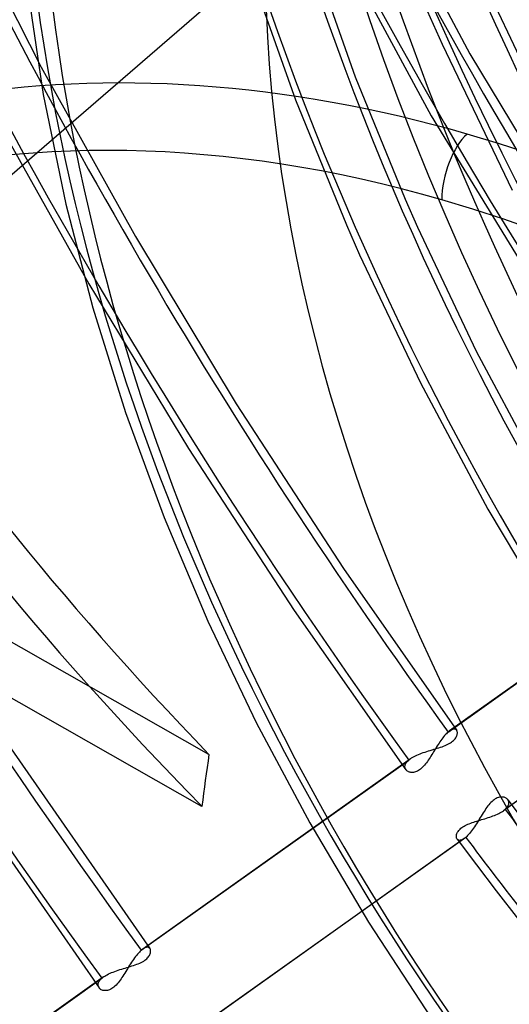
# Model space of a CAD drawing. Header units: millimetres. Extents: x -163 to 160, y -206 to 203.
# Tile 28 of 97: x -32 to -23, y -13 to 7. Entities that reach past the tile are written whole.
import ezdxf

# ---------------------------------------------------------------- set-up
doc = ezdxf.new("R2010")
doc.units = ezdxf.units.MM
doc.layers.add('MAIN-1', color=7, linetype='Continuous')
doc.layers.add('MAIN-2', color=7, linetype='Continuous')

msp = doc.modelspace()

# ---------------------------------------------------------------- linework, layer by layer
at = {"layer": 'MAIN-1'}
for centre, major_axis, ratio, start_param, end_param in [((-0.5, -0.433), (86.414, -99.783), 0.75, 0.713724, 3.388402), ((-27, -23.383), (-83.796, 96.759), 0.75, -3.141592, -0.857072), ((-27, -23.383), (83.141, -96.003), 0.75, 0, 2.284521), ((-27, -23.383), (-83.796, 96.759), 0.75, 0, 2.284521), ((-27, -23.383), (83.141, -96.003), 0.75, -3.141592, -0.857072), ((-12.309, -10.66), (10.224, -32.598), 0.376055, 1.927956, 3.227247), ((-19.2, -16.628), (-20.458, 23.623), 0.75, -0.857072, 0.474038), ((-19.2, -16.628), (18.707, -21.601), 0.75, 0.713724, 3.141578), ((-23.5, -20.352), (-18.707, 21.601), 0.75, -0.857072, 0), ((-24, -20.785), (-18.052, 20.845), 0.75, -0.857072, 2.284521), ((-23.5, 3.529), (-0.277, -0.961), 0.433013, -2.55359, -0.982794), ((-23.5, -20.352), (-18.707, 21.601), 0.75, -2.427868, -0.857072), ((-24, -20.785), (-18.052, 20.845), 0.75, 2.284521, 5.426113)]:
    msp.add_ellipse(centre, major_axis=major_axis, ratio=ratio, start_param=start_param, end_param=end_param, dxfattribs=at)
at = {"layer": 'MAIN-2'}
for p, q in [((-26.036, 10.876), (-23.448, 5.981)), ((-33.792, 9.395), (-31.927, 5.722)), ((-26.664, 9.289), (-24.21, 4.757)), ((-35.623, 0.899), (-27.496, 7.938)), ((-26.57, 7.947), (-25.712, 5.526)), ((-32.224, 7.47), (-31.885, 5.179)), ((-27.773, 7.542), (-26.897, 5.07)), ((-24.414, 7.114), (-23.996, 6.172)), ((-22.947, 6.936), (-21.794, 4.501)), ((-23.996, 6.172), (-22.607, 3.286)), ((-23.448, 5.981), (-20.675, 1.389)), ((-31.927, 5.722), (-30.062, 2.368)), ((-25.712, 5.526), (-24.725, 3.104)), ((-31.885, 5.179), (-31.439, 3.009)), ((-26.897, 5.07), (-25.889, 2.597)), ((-32.835, 4.729), (-30.985, 1.429)), ((-24.21, 4.757), (-21.544, 0.392)), ((-31.439, 3.009), (-30.905, 0.956)), ((-24.725, 3.104), (-24.483, 2.555)), ((-25.889, 2.597), (-25.627, 2.003)), ((-24.483, 2.555), (-23.318, 0.1)), ((-30.062, 2.368), (-28.068, -0.943)), ((-25.627, 2.003), (-24.424, -0.527)), ((-30.985, 1.429), (-29.012, -1.827)), ((-30.905, 0.956), (-30.257, -1.115)), ((-28.608, -7.882), (-42.843, 0.205)), ((-23.318, 0.1), (-22.024, -2.331)), ((-28.747, -8.911), (-43.405, -0.584)), ((-24.424, -0.527), (-23.087, -3.032)), ((-28.068, -0.943), (-25.948, -4.204)), ((-30.257, -1.115), (-29.493, -3.197)), ((-29.012, -1.827), (-26.919, -5.034)), ((-23.087, -3.032), (-21.622, -5.498)), ((-29.493, -3.197), (-28.63, -5.243)), ((-23.876, -7.441), (-18.582, -3.675)), ((-18.549, -3.649), (-23.847, -7.417)), ((-25.948, -4.204), (-23.705, -7.408)), ((-26.919, -5.034), (-24.709, -8.187)), ((-28.63, -5.243), (-27.673, -7.251)), ((-17.487, -5.232), (-22.781, -8.997)), ((-17.458, -5.208), (-22.748, -8.971)), ((-33.216, -6.778), (-29.776, -11.727)), ((-34.443, -7.224), (-30.78, -12.505)), ((-27.673, -7.251), (-26.612, -9.239)), ((-23.827, -7.405), (-23.846, -7.417)), ((-23.809, -7.395), (-23.827, -7.405)), ((-23.792, -7.388), (-23.809, -7.395)), ((-23.776, -7.383), (-23.792, -7.388)), ((-23.761, -7.382), (-23.776, -7.383)), ((-23.747, -7.382), (-23.761, -7.382)), ((-23.735, -7.385), (-23.747, -7.382)), ((-23.724, -7.39), (-23.735, -7.385)), ((-23.714, -7.397), (-23.724, -7.39)), ((-23.706, -7.406), (-23.714, -7.397)), ((-24.001, -7.581), (-24.019, -7.607)), ((-23.982, -7.557), (-24.001, -7.581)), ((-23.964, -7.534), (-23.982, -7.557)), ((-23.946, -7.512), (-23.964, -7.534)), ((-23.928, -7.492), (-23.946, -7.512)), ((-23.91, -7.473), (-23.928, -7.492)), ((-23.893, -7.456), (-23.91, -7.473)), ((-23.876, -7.441), (-23.893, -7.456)), ((-23.871, -7.436), (-23.876, -7.441)), ((-23.866, -7.432), (-23.871, -7.436)), ((-23.861, -7.428), (-23.866, -7.432)), ((-23.856, -7.424), (-23.861, -7.428)), ((-23.851, -7.421), (-23.856, -7.424)), ((-23.846, -7.417), (-23.851, -7.421)), ((-23.767, -7.607), (-23.751, -7.591)), ((-23.751, -7.591), (-23.737, -7.575)), ((-23.737, -7.575), (-23.725, -7.558)), ((-23.725, -7.558), (-23.715, -7.542)), ((-23.715, -7.542), (-23.707, -7.526)), ((-23.707, -7.526), (-23.7, -7.51)), ((-23.701, -7.416), (-23.706, -7.406)), ((-23.696, -7.427), (-23.701, -7.416)), ((-23.7, -7.51), (-23.696, -7.494)), ((-23.693, -7.438), (-23.696, -7.427)), ((-23.696, -7.494), (-23.693, -7.479)), ((-23.691, -7.451), (-23.693, -7.438)), ((-23.693, -7.479), (-23.691, -7.465)), ((-23.691, -7.465), (-23.691, -7.451)), ((-24.228, -7.803), (-24.194, -7.793)), ((-24.194, -7.793), (-24.159, -7.782)), ((-24.159, -7.782), (-24.125, -7.772)), ((-24.127, -7.773), (-24.145, -7.801)), ((-24.109, -7.744), (-24.127, -7.773)), ((-24.125, -7.772), (-24.092, -7.762)), ((-24.091, -7.715), (-24.109, -7.744)), ((-24.092, -7.762), (-24.059, -7.751)), ((-24.073, -7.687), (-24.091, -7.715)), ((-24.055, -7.66), (-24.073, -7.687)), ((-24.059, -7.751), (-24.027, -7.741)), ((-24.037, -7.633), (-24.055, -7.66)), ((-24.019, -7.607), (-24.037, -7.633)), ((-24.027, -7.741), (-23.995, -7.73)), ((-23.995, -7.73), (-23.964, -7.719)), ((-23.964, -7.719), (-23.934, -7.707)), ((-23.934, -7.707), (-23.906, -7.694)), ((-23.906, -7.694), (-23.878, -7.681)), ((-23.878, -7.681), (-23.852, -7.668)), ((-23.852, -7.668), (-23.828, -7.653)), ((-23.828, -7.653), (-23.806, -7.639)), ((-23.806, -7.639), (-23.786, -7.623)), ((-23.786, -7.623), (-23.767, -7.607)), ((-24.622, -7.969), (-29.918, -11.736)), ((-24.654, -7.994), (-24.649, -7.99)), ((-24.649, -7.99), (-24.644, -7.986)), ((-24.644, -7.986), (-24.638, -7.981)), ((-24.638, -7.981), (-24.633, -7.977)), ((-24.633, -7.977), (-24.627, -7.973)), ((-24.627, -7.973), (-24.621, -7.968)), ((-24.621, -7.968), (-24.599, -7.953)), ((-24.599, -7.953), (-24.575, -7.939)), ((-24.575, -7.939), (-24.549, -7.924)), ((-24.549, -7.924), (-24.521, -7.91)), ((-24.521, -7.91), (-24.492, -7.897)), ((-24.492, -7.897), (-24.462, -7.884)), ((-24.462, -7.884), (-24.431, -7.871)), ((-24.431, -7.871), (-24.399, -7.859)), ((-24.399, -7.859), (-24.366, -7.847)), ((-24.366, -7.847), (-24.332, -7.836)), ((-24.332, -7.836), (-24.298, -7.824)), ((-24.298, -7.824), (-24.263, -7.814)), ((-24.251, -7.97), (-24.268, -7.996)), ((-24.263, -7.814), (-24.228, -7.803)), ((-24.233, -7.943), (-24.251, -7.97)), ((-24.216, -7.915), (-24.233, -7.943)), ((-24.198, -7.887), (-24.216, -7.915)), ((-24.181, -7.859), (-24.198, -7.887)), ((-24.163, -7.83), (-24.181, -7.859)), ((-24.145, -7.801), (-24.163, -7.83)), ((-29.947, -11.759), (-24.654, -7.994)), ((-24.73, -8.119), (-24.728, -8.104)), ((-24.73, -8.134), (-24.73, -8.119)), ((-24.727, -8.147), (-24.73, -8.134)), ((-24.728, -8.104), (-24.724, -8.089)), ((-24.724, -8.161), (-24.727, -8.147)), ((-24.724, -8.089), (-24.718, -8.073)), ((-24.718, -8.173), (-24.724, -8.161)), ((-24.718, -8.073), (-24.709, -8.058)), ((-24.71, -8.185), (-24.718, -8.173)), ((-24.709, -8.058), (-24.699, -8.042)), ((-24.699, -8.042), (-24.686, -8.026)), ((-24.686, -8.026), (-24.671, -8.01)), ((-24.671, -8.01), (-24.654, -7.994)), ((-24.419, -8.172), (-24.439, -8.187)), ((-24.4, -8.155), (-24.419, -8.172)), ((-24.38, -8.136), (-24.4, -8.155)), ((-24.361, -8.116), (-24.38, -8.136)), ((-24.342, -8.094), (-24.361, -8.116)), ((-24.323, -8.071), (-24.342, -8.094)), ((-24.304, -8.047), (-24.323, -8.071)), ((-24.286, -8.022), (-24.304, -8.047)), ((-24.268, -7.996), (-24.286, -8.022)), ((-24.702, -8.195), (-24.71, -8.185)), ((-24.692, -8.205), (-24.702, -8.195)), ((-24.681, -8.213), (-24.692, -8.205)), ((-24.669, -8.221), (-24.681, -8.213)), ((-24.656, -8.227), (-24.669, -8.221)), ((-24.641, -8.232), (-24.656, -8.227)), ((-24.626, -8.237), (-24.641, -8.232)), ((-24.61, -8.239), (-24.626, -8.237)), ((-24.593, -8.241), (-24.61, -8.239)), ((-24.575, -8.24), (-24.593, -8.241)), ((-24.557, -8.238), (-24.575, -8.24)), ((-24.538, -8.235), (-24.557, -8.238)), ((-24.519, -8.229), (-24.538, -8.235)), ((-24.499, -8.221), (-24.519, -8.229)), ((-24.479, -8.212), (-24.499, -8.221)), ((-24.459, -8.2), (-24.479, -8.212)), ((-24.439, -8.187), (-24.459, -8.2)), ((-22.944, -8.765), (-22.965, -8.779)), ((-22.923, -8.754), (-22.944, -8.765)), ((-22.902, -8.744), (-22.923, -8.754)), ((-22.881, -8.737), (-22.902, -8.744)), ((-22.86, -8.731), (-22.881, -8.737)), ((-22.841, -8.728), (-22.86, -8.731)), ((-22.821, -8.727), (-22.841, -8.728)), ((-22.803, -8.727), (-22.821, -8.727)), ((-22.786, -8.729), (-22.803, -8.727)), ((-22.769, -8.732), (-22.786, -8.729)), ((-22.754, -8.737), (-22.769, -8.732)), ((-22.739, -8.744), (-22.754, -8.737)), ((-22.725, -8.751), (-22.739, -8.744)), ((-22.713, -8.76), (-22.725, -8.751)), ((-22.703, -8.77), (-22.713, -8.76)), ((-23.126, -8.956), (-23.145, -8.984)), ((-23.107, -8.929), (-23.126, -8.956)), ((-23.087, -8.903), (-23.107, -8.929)), ((-23.068, -8.879), (-23.087, -8.903)), ((-23.048, -8.855), (-23.068, -8.879)), ((-23.027, -8.834), (-23.048, -8.855)), ((-23.006, -8.813), (-23.027, -8.834)), ((-22.986, -8.795), (-23.006, -8.813)), ((-22.965, -8.779), (-22.986, -8.795)), ((-22.748, -8.971), (-22.729, -8.954)), ((-22.729, -8.954), (-22.714, -8.937)), ((-22.714, -8.937), (-22.701, -8.92)), ((-22.693, -8.781), (-22.703, -8.77)), ((-22.701, -8.92), (-22.69, -8.903)), ((-22.694, -8.78), (-22.306, -9.295)), ((-22.685, -8.794), (-22.693, -8.781)), ((-22.69, -8.903), (-22.682, -8.886)), ((-22.679, -8.807), (-22.685, -8.794)), ((-22.682, -8.886), (-22.676, -8.869)), ((-22.675, -8.822), (-22.679, -8.807)), ((-22.676, -8.869), (-22.673, -8.853)), ((-22.673, -8.837), (-22.675, -8.822)), ((-22.673, -8.853), (-22.673, -8.837)), ((-23.239, -9.133), (-23.258, -9.164)), ((-23.22, -9.103), (-23.239, -9.133)), ((-23.201, -9.072), (-23.22, -9.103)), ((-23.182, -9.042), (-23.201, -9.072)), ((-23.164, -9.013), (-23.182, -9.042)), ((-23.179, -9.165), (-23.146, -9.155)), ((-23.145, -8.984), (-23.164, -9.013)), ((-23.146, -9.155), (-23.114, -9.144)), ((-23.114, -9.144), (-23.082, -9.134)), ((-23.082, -9.134), (-23.05, -9.123)), ((-23.05, -9.123), (-23.019, -9.112)), ((-23.019, -9.112), (-22.988, -9.101)), ((-22.988, -9.101), (-22.958, -9.089)), ((-22.958, -9.089), (-22.929, -9.077)), ((-22.929, -9.077), (-22.901, -9.065)), ((-22.901, -9.065), (-22.874, -9.052)), ((-22.874, -9.052), (-22.849, -9.039)), ((-22.849, -9.039), (-22.825, -9.025)), ((-22.825, -9.025), (-22.802, -9.011)), ((-22.802, -9.011), (-22.781, -8.997)), ((-22.781, -8.997), (-22.775, -8.993)), ((-22.775, -8.993), (-22.769, -8.989)), ((-22.769, -8.989), (-22.764, -8.984)), ((-22.764, -8.984), (-22.758, -8.98)), ((-22.758, -8.98), (-22.753, -8.976)), ((-22.753, -8.976), (-22.748, -8.971)), ((-26.612, -9.239), (-25.45, -11.201)), ((-23.638, -9.36), (-23.621, -9.345)), ((-23.621, -9.345), (-23.602, -9.331)), ((-23.602, -9.331), (-23.582, -9.317)), ((-23.582, -9.317), (-23.56, -9.304)), ((-23.56, -9.304), (-23.536, -9.291)), ((-23.536, -9.291), (-23.511, -9.278)), ((-23.511, -9.278), (-23.484, -9.266)), ((-23.484, -9.266), (-23.457, -9.255)), ((-23.457, -9.255), (-23.428, -9.244)), ((-23.428, -9.244), (-23.399, -9.233)), ((-23.399, -9.233), (-23.369, -9.223)), ((-23.373, -9.344), (-23.392, -9.371)), ((-23.353, -9.315), (-23.373, -9.344)), ((-23.369, -9.223), (-23.339, -9.213)), ((-23.334, -9.286), (-23.353, -9.315)), ((-23.339, -9.213), (-23.308, -9.204)), ((-23.315, -9.256), (-23.334, -9.286)), ((-23.296, -9.226), (-23.315, -9.256)), ((-23.308, -9.204), (-23.276, -9.194)), ((-23.277, -9.195), (-23.296, -9.226)), ((-23.258, -9.164), (-23.277, -9.195)), ((-23.276, -9.194), (-23.244, -9.184)), ((-23.244, -9.184), (-23.212, -9.174)), ((-23.212, -9.174), (-23.179, -9.165)), ((-23.555, -9.548), (-28.848, -13.313)), ((-23.526, -9.525), (-28.815, -13.287)), ((-23.712, -9.493), (-23.71, -9.48)), ((-23.712, -9.506), (-23.712, -9.493)), ((-23.712, -9.519), (-23.712, -9.506)), ((-23.71, -9.53), (-23.712, -9.519)), ((-23.71, -9.48), (-23.707, -9.466)), ((-23.707, -9.541), (-23.71, -9.53)), ((-23.707, -9.466), (-23.702, -9.451)), ((-23.702, -9.551), (-23.707, -9.541)), ((-23.702, -9.451), (-23.695, -9.436)), ((-23.695, -9.436), (-23.687, -9.421)), ((-23.687, -9.421), (-23.678, -9.406)), ((-23.678, -9.406), (-23.666, -9.39)), ((-23.666, -9.39), (-23.653, -9.375)), ((-23.653, -9.375), (-23.638, -9.36)), ((-23.555, -9.548), (-23.573, -9.559)), ((-23.551, -9.544), (-23.555, -9.548)), ((-23.546, -9.541), (-23.551, -9.544)), ((-23.541, -9.537), (-23.546, -9.541)), ((-23.536, -9.533), (-23.541, -9.537)), ((-23.531, -9.529), (-23.536, -9.533)), ((-23.526, -9.525), (-23.531, -9.529)), ((-23.507, -9.508), (-23.526, -9.525)), ((-23.489, -9.489), (-23.507, -9.508)), ((-23.47, -9.469), (-23.489, -9.489)), ((-23.45, -9.446), (-23.47, -9.469)), ((-23.431, -9.423), (-23.45, -9.446)), ((-23.412, -9.398), (-23.431, -9.423)), ((-23.392, -9.371), (-23.412, -9.398)), ((-23.697, -9.56), (-23.702, -9.551)), ((-23.698, -9.558), (-23.312, -10.07)), ((-23.689, -9.568), (-23.697, -9.56)), ((-23.681, -9.574), (-23.689, -9.568)), ((-23.671, -9.579), (-23.681, -9.574)), ((-23.66, -9.583), (-23.671, -9.579)), ((-23.648, -9.584), (-23.66, -9.583)), ((-23.635, -9.583), (-23.648, -9.584)), ((-23.62, -9.581), (-23.635, -9.583)), ((-23.605, -9.576), (-23.62, -9.581)), ((-23.589, -9.569), (-23.605, -9.576)), ((-23.573, -9.559), (-23.589, -9.569)), ((-23.312, -10.07), (-22.924, -10.58)), ((-22.924, -10.58), (-22.484, -11.149)), ((-25.45, -11.201), (-24.203, -13.108)), ((-30.061, -11.885), (-30.08, -11.912)), ((-30.042, -11.86), (-30.061, -11.885)), ((-30.022, -11.837), (-30.042, -11.86)), ((-30.003, -11.815), (-30.022, -11.837)), ((-29.984, -11.794), (-30.003, -11.815)), ((-29.966, -11.776), (-29.984, -11.794)), ((-29.947, -11.759), (-29.966, -11.776)), ((-29.942, -11.755), (-29.947, -11.759)), ((-29.937, -11.751), (-29.942, -11.755)), ((-29.932, -11.747), (-29.937, -11.751)), ((-29.927, -11.743), (-29.932, -11.747)), ((-29.922, -11.739), (-29.927, -11.743)), ((-29.918, -11.736), (-29.922, -11.739)), ((-29.899, -11.723), (-29.918, -11.736)), ((-29.88, -11.714), (-29.899, -11.723)), ((-29.863, -11.707), (-29.88, -11.714)), ((-29.847, -11.702), (-29.863, -11.707)), ((-29.832, -11.7), (-29.847, -11.702)), ((-29.818, -11.701), (-29.832, -11.7)), ((-29.806, -11.704), (-29.818, -11.701)), ((-29.808, -11.893), (-29.796, -11.877)), ((-29.795, -11.709), (-29.806, -11.704)), ((-29.796, -11.877), (-29.786, -11.861)), ((-29.786, -11.716), (-29.795, -11.709)), ((-29.778, -11.725), (-29.786, -11.716)), ((-29.786, -11.861), (-29.778, -11.844)), ((-29.772, -11.734), (-29.778, -11.725)), ((-29.778, -11.844), (-29.771, -11.828)), ((-29.767, -11.745), (-29.772, -11.734)), ((-29.771, -11.828), (-29.767, -11.813)), ((-29.764, -11.757), (-29.767, -11.745)), ((-29.767, -11.813), (-29.764, -11.798)), ((-29.762, -11.77), (-29.764, -11.757)), ((-29.764, -11.798), (-29.762, -11.784)), ((-29.762, -11.784), (-29.762, -11.77)), ((-30.197, -12.091), (-30.163, -12.08)), ((-30.177, -12.057), (-30.196, -12.087)), ((-30.158, -12.026), (-30.177, -12.057)), ((-30.163, -12.08), (-30.13, -12.07)), ((-30.139, -11.997), (-30.158, -12.026)), ((-30.119, -11.967), (-30.139, -11.997)), ((-30.13, -12.07), (-30.098, -12.059)), ((-30.1, -11.939), (-30.119, -11.967)), ((-30.08, -11.912), (-30.1, -11.939)), ((-30.098, -12.059), (-30.066, -12.048)), ((-30.066, -12.048), (-30.036, -12.037)), ((-30.036, -12.037), (-30.006, -12.025)), ((-30.006, -12.025), (-29.977, -12.013)), ((-29.977, -12.013), (-29.949, -12)), ((-29.949, -12), (-29.923, -11.986)), ((-29.923, -11.986), (-29.899, -11.972)), ((-29.899, -11.972), (-29.877, -11.957)), ((-29.877, -11.957), (-29.857, -11.942)), ((-29.857, -11.942), (-29.838, -11.926)), ((-29.838, -11.926), (-29.822, -11.91)), ((-29.822, -11.91), (-29.808, -11.893)), ((-30.693, -12.287), (-30.67, -12.272)), ((-30.67, -12.272), (-30.646, -12.257)), ((-30.646, -12.257), (-30.62, -12.243)), ((-30.62, -12.243), (-30.593, -12.229)), ((-30.593, -12.229), (-30.564, -12.215)), ((-30.564, -12.215), (-30.533, -12.202)), ((-30.533, -12.202), (-30.502, -12.19)), ((-30.502, -12.19), (-30.47, -12.177)), ((-30.47, -12.177), (-30.437, -12.166)), ((-30.437, -12.166), (-30.403, -12.154)), ((-30.403, -12.154), (-30.369, -12.143)), ((-30.369, -12.143), (-30.334, -12.132)), ((-30.334, -12.132), (-30.3, -12.122)), ((-30.309, -12.269), (-30.328, -12.297)), ((-30.29, -12.24), (-30.309, -12.269)), ((-30.3, -12.122), (-30.265, -12.111)), ((-30.272, -12.21), (-30.29, -12.24)), ((-30.253, -12.18), (-30.272, -12.21)), ((-30.265, -12.111), (-30.231, -12.101)), ((-30.234, -12.149), (-30.253, -12.18)), ((-30.215, -12.118), (-30.234, -12.149)), ((-30.231, -12.101), (-30.197, -12.091)), ((-30.196, -12.087), (-30.215, -12.118)), ((-36.018, -16.077), (-30.726, -12.313)), ((-30.693, -12.287), (-35.988, -16.054)), ((-30.801, -12.447), (-30.8, -12.432)), ((-30.799, -12.463), (-30.801, -12.447)), ((-30.8, -12.432), (-30.797, -12.415)), ((-30.795, -12.477), (-30.799, -12.463)), ((-30.797, -12.415), (-30.792, -12.399)), ((-30.792, -12.399), (-30.784, -12.382)), ((-30.784, -12.382), (-30.773, -12.364)), ((-30.773, -12.364), (-30.76, -12.347)), ((-30.76, -12.347), (-30.744, -12.33)), ((-30.744, -12.33), (-30.726, -12.313)), ((-30.726, -12.313), (-30.721, -12.309)), ((-30.721, -12.309), (-30.715, -12.304)), ((-30.715, -12.304), (-30.71, -12.3)), ((-30.71, -12.3), (-30.704, -12.296)), ((-30.704, -12.296), (-30.698, -12.291)), ((-30.698, -12.291), (-30.693, -12.287)), ((-30.467, -12.47), (-30.488, -12.488)), ((-30.446, -12.45), (-30.467, -12.47)), ((-30.425, -12.427), (-30.446, -12.45)), ((-30.405, -12.404), (-30.425, -12.427)), ((-30.385, -12.379), (-30.405, -12.404)), ((-30.366, -12.352), (-30.385, -12.379)), ((-30.347, -12.325), (-30.366, -12.352)), ((-30.328, -12.297), (-30.347, -12.325)), ((-30.789, -12.491), (-30.795, -12.477)), ((-30.781, -12.504), (-30.789, -12.491)), ((-30.772, -12.514), (-30.781, -12.504)), ((-30.762, -12.524), (-30.772, -12.514)), ((-30.75, -12.533), (-30.762, -12.524)), ((-30.737, -12.541), (-30.75, -12.533)), ((-30.722, -12.547), (-30.737, -12.541)), ((-30.706, -12.553), (-30.722, -12.547)), ((-30.69, -12.556), (-30.706, -12.553)), ((-30.672, -12.558), (-30.69, -12.556)), ((-30.653, -12.559), (-30.672, -12.558)), ((-30.634, -12.557), (-30.653, -12.559)), ((-30.614, -12.554), (-30.634, -12.557)), ((-30.594, -12.549), (-30.614, -12.554)), ((-30.572, -12.541), (-30.594, -12.549)), ((-30.551, -12.531), (-30.572, -12.541)), ((-30.53, -12.519), (-30.551, -12.531)), ((-30.509, -12.505), (-30.53, -12.519)), ((-30.488, -12.488), (-30.509, -12.505))]:
    msp.add_line(p, q, dxfattribs=at)
for centre, major_axis, ratio, start_param, end_param in [((0, 0), (-85.76, 99.027), 0.75, -2.427868, 0.713724), ((31.524, 27.3), (-64.102, 74.018), 0.75, 0.713724, 1.460202), ((31.524, 27.3), (-57.617, 66.53), 0.75, 0.713724, 1.455819), ((31.524, 27.3), (-51.132, 59.042), 0.75, 0.713724, 1.450323), ((31.524, 27.3), (-44.647, 51.554), 0.75, 0.713724, 1.443228), ((25.124, 21.758), (-40.49, 46.753), 0.75, 0.713724, 1.439494), ((31.524, 27.3), (43.815, -50.594), 0.75, -2.262356, -1.695546), ((0, 0), (-85.76, 99.027), 0.75, 0.713724, 3.855317), ((-0.5, -0.433), (86.414, -99.783), 0.75, -2.427868, -0.246809), ((25.124, 21.758), (39.658, -45.793), 0.75, -2.303996, -1.700983), ((18.724, 16.215), (-36.333, 41.953), 0.75, 0.713724, 1.432545), ((-2.5, -2.165), (-83.796, 96.759), 0.75, 0.713724, 2.284521), ((18.724, 16.215), (35.501, -40.993), 0.75, -2.375583, -1.707657), ((12.324, 10.673), (-32.176, 37.153), 0.75, 0.713724, 1.423765), ((12.324, 10.673), (31.344, -36.193), 0.75, -2.427868, -1.72213), ((31.524, 27.3), (50.3, -58.082), 0.75, -2.069713, -1.692077), ((12.091, 10.471), (29.931, -34.561), 0.75, -2.427868, -1.723225), ((11.586, 10.033), (-29.931, 34.561), 0.75, 0.713724, 3.141578), ((12.324, 10.673), (-28.019, 32.353), 0.75, 0.713724, 1.409984), ((12.091, 10.471), (27.885, -32.199), 0.75, -2.427868, -1.729163), ((12.324, 10.673), (27.187, -31.393), 0.75, -2.427868, -1.734342), ((12.091, 10.471), (-27.321, 31.547), 0.75, 0.713724, 1.410634), ((11.586, 10.033), (-26.189, 30.241), 0.75, 0.713724, 3.141578), ((31.524, 27.3), (63.27, -73.058), 0.75, -2.024716, -1.681902), ((1.8, 1.559), (-25.535, 29.485), 0.75, 0.619794, 2.284521), ((2.3, 1.992), (26.189, -30.241), 0.75, -2.427868, -0.857072), ((31.524, 27.3), (56.785, -65.57), 0.75, -1.945538, -1.686408), ((0, 0), (20.785, -24.001), 0.75, -2.427868, -0.000014), ((-11.691, -10.125), (-25.673, 19.69), 0.295915, 0.652945, 1.096081), ((-12.309, -10.66), (-25.673, 19.69), 0.295915, 0.652945, 1.119585), ((-19.2, -16.628), (-20.458, 23.623), 0.75, 0.474038, 2.284521), ((8.833, 7.649), (28.906, 43.689), 0.56382, 2.2674, 2.290904), ((-18.95, -16.411), (-20.785, 24.001), 0.75, 0.713724, 2.284521), ((31.524, 27.3), (56.785, -65.57), 0.75, -1.664434, -1.620506), ((-19.2, -16.628), (18.707, -21.601), 0.75, -2.427868, -0.000014), ((31.524, 27.3), (-57.617, 66.53), 0.75, 1.477476, 1.520769)]:
    msp.add_ellipse(centre, major_axis=major_axis, ratio=ratio, start_param=start_param, end_param=end_param, dxfattribs=at)

doc.saveas('drawing.dxf')
